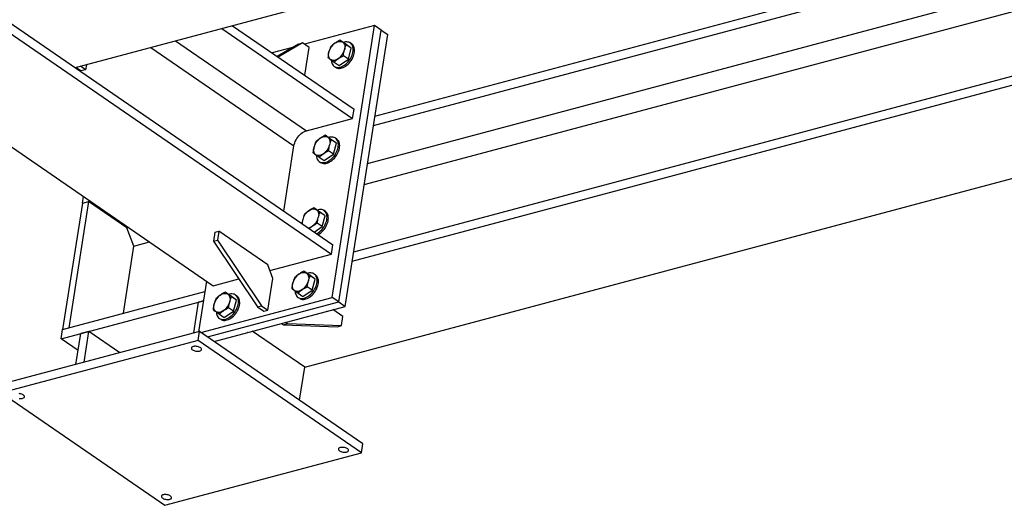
# Model space of a CAD drawing. Header units: millimetres. Extents: x 0 to 841, y 0 to 594.
# Tile 67 of 95: x 705 to 781, y 191 to 228. Entities that reach past the tile are written whole.
import ezdxf

# ---------------------------------------------------------------- set-up
doc = ezdxf.new("R2010")
doc.units = ezdxf.units.MM
doc.layers.add('TRAIT-FORT', color=4, linetype='Continuous', lineweight=25)

msp = doc.modelspace()

# ---------------------------------------------------------------- linework, layer by layer
at = {"layer": 'TRAIT-FORT', "color": 4, "linetype": 'Continuous', "lineweight": 25}
for p, q in [((648.839, 266.333), (729.321, 211.017)), ((648.726, 265.614), (729.209, 210.298)), ((642.578, 261.114), (720.065, 207.857)), ((786.85, 245.426), (709.352, 224.742)), ((732.587, 220.992), (797.278, 238.258)), ((732.474, 220.273), (798.001, 237.762)), ((732.012, 217.317), (800.969, 235.722)), ((731.757, 215.689), (802.604, 234.598)), ((730.943, 210.484), (806.887, 230.753)), ((730.831, 209.764), (806.774, 230.034)), ((720.713, 227.775), (730.852, 220.806)), ((721.548, 227.997), (730.965, 221.526)), ((732.562, 228.004), (727.125, 226.553)), ((729.269, 206.952), (732.562, 228.004)), ((729.776, 206.604), (733.068, 227.656)), ((730.282, 206.256), (733.574, 227.308)), ((733.068, 227.656), (732.562, 228.004)), ((733.068, 227.656), (733.574, 227.308)), ((717.14, 226.821), (727.278, 219.852)), ((726.667, 226.577), (725.004, 225.622)), ((726.972, 226.659), (725.078, 225.571)), ((726.667, 226.577), (726.972, 226.659)), ((727.478, 226.311), (726.972, 226.659)), ((730.255, 226.612), (729.874, 226.874)), ((730.749, 226.26), (730.255, 226.612)), ((730.777, 226.587), (730.676, 226.656)), ((715.217, 226.308), (726.307, 218.685)), ((726.189, 226.303), (724.622, 225.885)), ((727.141, 224.154), (727.478, 226.311)), ((730.749, 226.26), (730.368, 226.521)), ((730.526, 225.411), (730.749, 226.26)), ((729.429, 225.177), (729.81, 224.915)), ((729.81, 224.915), (730.526, 225.411)), ((730.526, 225.411), (730.145, 225.673)), ((709.804, 224.491), (709.414, 224.759)), ((710.17, 224.588), (709.78, 224.856)), ((710.17, 224.588), (709.804, 224.491)), ((710.231, 224.977), (710.17, 224.588)), ((729.43, 224.843), (729.531, 224.774)), ((727.148, 201.535), (806.585, 222.736)), ((730.852, 220.806), (730.965, 221.526)), ((727.278, 219.852), (730.852, 220.806)), ((729.103, 219.244), (728.722, 219.506)), ((729.596, 218.891), (729.103, 219.244)), ((729.596, 218.891), (729.215, 219.153)), ((729.625, 219.218), (729.523, 219.288)), ((725.517, 213.632), (726.307, 218.685)), ((729.374, 218.043), (728.993, 218.305)), ((729.374, 218.043), (729.596, 218.891)), ((728.276, 217.809), (728.657, 217.547)), ((728.277, 217.475), (728.379, 217.405)), ((728.657, 217.547), (729.374, 218.043)), ((710.407, 214.383), (708.876, 204.594)), ((709.919, 214.253), (710.001, 214.774)), ((709.919, 214.253), (710.524, 214.415)), ((709.919, 214.253), (710.407, 214.383)), ((713.375, 212.343), (710.407, 214.383)), ((709.919, 214.253), (708.388, 204.464)), ((728.225, 213.63), (727.844, 213.892)), ((728.718, 213.277), (728.225, 213.63)), ((728.747, 213.604), (728.645, 213.674)), ((728.718, 213.277), (728.337, 213.539)), ((728.496, 212.429), (728.718, 213.277)), ((713.375, 212.343), (713.492, 212.374)), ((713.911, 210.926), (713.375, 212.343)), ((720.181, 211.995), (720.485, 212.076)), ((720.485, 212.076), (720.376, 211.374)), ((724.283, 209.466), (720.485, 212.076)), ((727.884, 212.005), (728.496, 212.429)), ((728.496, 212.429), (728.115, 212.691)), ((720.181, 211.995), (720.071, 211.293)), ((720.071, 211.293), (720.376, 211.374)), ((720.071, 211.293), (723.484, 206.227)), ((720.376, 211.374), (723.789, 206.308)), ((713.097, 205.72), (713.911, 210.926)), ((713.911, 210.926), (715.127, 211.251)), ((729.209, 210.298), (729.321, 211.017)), ((724.449, 209.027), (729.209, 210.298)), ((724.679, 208.416), (724.283, 209.466)), ((720.065, 207.857), (722.032, 208.382)), ((724.295, 205.96), (724.679, 208.416)), ((727.457, 208.718), (727.076, 208.98)), ((727.95, 208.365), (727.457, 208.718)), ((727.95, 208.365), (727.569, 208.627)), ((727.727, 207.517), (727.95, 208.365)), ((727.978, 208.692), (727.877, 208.762)), ((719.537, 208.22), (718.923, 204.295)), ((727.011, 207.021), (727.727, 207.517)), ((727.727, 207.517), (727.347, 207.779)), ((708.388, 204.464), (719.41, 207.406)), ((719.106, 204.239), (729.269, 206.952)), ((721.361, 207.091), (720.98, 207.353)), ((721.854, 206.738), (721.361, 207.091)), ((721.854, 206.738), (721.473, 207)), ((721.631, 205.89), (721.854, 206.738)), ((721.883, 207.065), (721.781, 207.135)), ((726.63, 207.283), (727.011, 207.021)), ((726.631, 206.949), (726.732, 206.879)), ((729.776, 206.604), (729.269, 206.952)), ((708.276, 203.745), (719.297, 206.686)), ((718.555, 204.196), (718.929, 206.588)), ((719.297, 206.686), (718.929, 206.588)), ((719.613, 203.891), (729.776, 206.604)), ((720.119, 203.543), (730.282, 206.256)), ((721.631, 205.89), (721.251, 206.152)), ((723.484, 206.227), (723.789, 206.308)), ((723.484, 206.227), (723.99, 205.879)), ((723.789, 206.308), (724.295, 205.96)), ((723.99, 205.879), (724.295, 205.96)), ((730.105, 205.464), (729.325, 206)), ((729.776, 206.604), (730.282, 206.256)), ((720.534, 205.656), (720.915, 205.394)), ((720.535, 205.322), (720.636, 205.252)), ((720.915, 205.394), (721.631, 205.89)), ((728.813, 205.864), (728.816, 205.862)), ((728.833, 205.869), (728.816, 205.862)), ((729.996, 204.763), (730.105, 205.464)), ((708.276, 203.745), (708.388, 204.464)), ((708.388, 204.464), (708.876, 204.594)), ((725.355, 204.941), (725.509, 204.835)), ((725.509, 204.835), (725.814, 204.916)), ((725.509, 204.835), (729.691, 204.681)), ((725.66, 205.022), (725.814, 204.916)), ((725.814, 204.916), (729.996, 204.763)), ((729.691, 204.681), (729.996, 204.763)), ((718.997, 204.315), (703.757, 200.247)), ((709.595, 202.838), (708.276, 203.745)), ((709.426, 201.76), (709.8, 204.151)), ((710.425, 204.318), (709.8, 204.151)), ((710.051, 201.927), (710.425, 204.318)), ((712.826, 202.668), (710.425, 204.318)), ((718.887, 203.613), (718.997, 204.315)), ((731.655, 195.615), (718.997, 204.315)), ((722.718, 204.237), (722.72, 204.235)), ((722.737, 204.242), (722.72, 204.235)), ((727.148, 201.535), (723.077, 204.333)), ((718.887, 203.613), (703.647, 199.545)), ((731.545, 194.913), (718.887, 203.613)), ((726.749, 198.986), (727.148, 201.535)), ((703.647, 199.545), (716.305, 190.846)), ((731.545, 194.913), (731.655, 195.615)), ((716.305, 190.846), (731.545, 194.913))]:
    msp.add_line(p, q, dxfattribs=at)
at = {"layer": 'TRAIT-FORT', "color": 4, "linetype": 'Continuous', "lineweight": 25, "flags": 128}
for points in [[(729.201, 225.332), (729.203, 225.304), (729.214, 225.206), (729.236, 225.116), (729.269, 225.033), (729.312, 224.96), (729.365, 224.897), (729.427, 224.845), (729.497, 224.805), (729.574, 224.777), (729.658, 224.762), (729.746, 224.76), (729.839, 224.771), (729.934, 224.794), (730.031, 224.83), (730.128, 224.878), (730.224, 224.937), (730.318, 225.007), (730.409, 225.087), (730.495, 225.175), (730.575, 225.271), (730.648, 225.373), (730.714, 225.479), (730.771, 225.59), (730.818, 225.702), (730.856, 225.815), (730.883, 225.928), (730.899, 226.037), (730.904, 226.144), (730.898, 226.245), (730.882, 226.339), (730.854, 226.426), (730.816, 226.504), (730.768, 226.572), (730.71, 226.63), (730.644, 226.676), (730.571, 226.71), (730.49, 226.731), (730.404, 226.74), (730.313, 226.736), (730.219, 226.719), (730.136, 226.694)], [(729.487, 226.646), (729.569, 226.697), (729.652, 226.737), (729.735, 226.765), (729.815, 226.78), (729.892, 226.783), (729.965, 226.774), (730.032, 226.752), (730.092, 226.718)], [(729.531, 224.774), (729.598, 224.735), (729.675, 224.708), (729.759, 224.692), (729.847, 224.69), (729.94, 224.701), (730.035, 224.724), (730.132, 224.76), (730.229, 224.808), (730.326, 224.868), (730.42, 224.938), (730.51, 225.017), (730.596, 225.105), (730.676, 225.201), (730.749, 225.303), (730.815, 225.41), (730.872, 225.52), (730.919, 225.633), (730.957, 225.746), (730.984, 225.858), (731, 225.968), (731.006, 226.074), (731, 226.175), (730.983, 226.27), (730.955, 226.356), (730.917, 226.435), (730.869, 226.503), (730.812, 226.56), (730.777, 226.587)], [(730.092, 226.718), (730.143, 226.672), (730.186, 226.616), (730.22, 226.55), (730.243, 226.475), (730.255, 226.393), (730.256, 226.305), (730.247, 226.212), (730.227, 226.117)], [(729.153, 225.373), (729.101, 225.419), (729.058, 225.475), (729.025, 225.541), (729.002, 225.616), (728.99, 225.698), (728.988, 225.786), (728.997, 225.878), (729.017, 225.974)], [(729.758, 225.445), (729.676, 225.394), (729.593, 225.354), (729.51, 225.326), (729.429, 225.311), (729.352, 225.307), (729.279, 225.317), (729.213, 225.339), (729.153, 225.373)], [(726.307, 218.685), (726.331, 218.801), (726.367, 218.919), (726.413, 219.036), (726.47, 219.151), (726.537, 219.262), (726.612, 219.369), (726.695, 219.469), (726.785, 219.56), (726.879, 219.642), (726.977, 219.713), (727.077, 219.772), (727.178, 219.819), (727.278, 219.852)], [(728.049, 217.964), (728.05, 217.936), (728.062, 217.838), (728.084, 217.747), (728.117, 217.665), (728.16, 217.592), (728.213, 217.529), (728.275, 217.477), (728.345, 217.437), (728.422, 217.409), (728.505, 217.394), (728.594, 217.392), (728.686, 217.402), (728.782, 217.426), (728.879, 217.462), (728.976, 217.51), (729.072, 217.569), (729.166, 217.639), (729.257, 217.718), (729.342, 217.807), (729.422, 217.902), (729.496, 218.004), (729.561, 218.111), (729.618, 218.222), (729.666, 218.334), (729.703, 218.447), (729.73, 218.559), (729.747, 218.669), (729.752, 218.775), (729.746, 218.876), (729.729, 218.971), (729.702, 219.058), (729.663, 219.136), (729.615, 219.204), (729.558, 219.262), (729.492, 219.308), (729.418, 219.342), (729.338, 219.363), (729.252, 219.372), (729.161, 219.367), (729.067, 219.35), (728.984, 219.325)], [(728.335, 219.278), (728.417, 219.329), (728.5, 219.368), (728.582, 219.396), (728.663, 219.412), (728.74, 219.415), (728.813, 219.406), (728.88, 219.384), (728.939, 219.35)], [(728.379, 217.405), (728.446, 217.367), (728.523, 217.339), (728.606, 217.324), (728.695, 217.322), (728.788, 217.333), (728.883, 217.356), (728.98, 217.392), (729.077, 217.44), (729.173, 217.499), (729.267, 217.569), (729.358, 217.649), (729.444, 217.737), (729.524, 217.833), (729.597, 217.935), (729.663, 218.042), (729.719, 218.152), (729.767, 218.264), (729.805, 218.378), (729.832, 218.49), (729.848, 218.6), (729.853, 218.706), (729.847, 218.807), (729.831, 218.901), (729.803, 218.988), (729.765, 219.066), (729.717, 219.135), (729.659, 219.192), (729.625, 219.218)], [(728.939, 219.35), (728.991, 219.304), (729.034, 219.248), (729.067, 219.181), (729.09, 219.107), (729.103, 219.025), (729.104, 218.937), (729.095, 218.844), (729.075, 218.749)], [(728.001, 218.005), (727.949, 218.051), (727.906, 218.107), (727.873, 218.173), (727.85, 218.248), (727.837, 218.33), (727.836, 218.418), (727.845, 218.51), (727.865, 218.605)], [(728.605, 218.077), (728.523, 218.026), (728.44, 217.986), (728.358, 217.958), (728.277, 217.942), (728.2, 217.939), (728.127, 217.949), (728.06, 217.971), (728.001, 218.005)], [(727.457, 213.664), (727.539, 213.715), (727.622, 213.755), (727.704, 213.783), (727.785, 213.798), (727.862, 213.801), (727.935, 213.792), (728.002, 213.77), (728.061, 213.736)], [(728.061, 213.736), (728.113, 213.69), (728.156, 213.634), (728.189, 213.568), (728.212, 213.493), (728.225, 213.411), (728.226, 213.323), (728.217, 213.23), (728.197, 213.135)], [(728.067, 211.879), (728.098, 211.896), (728.194, 211.955), (728.288, 212.025), (728.379, 212.105), (728.464, 212.193), (728.545, 212.288), (728.618, 212.39), (728.683, 212.497), (728.74, 212.608), (728.788, 212.72), (728.825, 212.833), (728.852, 212.945), (728.869, 213.055), (728.874, 213.162), (728.868, 213.263), (728.851, 213.357), (728.824, 213.444), (728.785, 213.522), (728.737, 213.59), (728.68, 213.648), (728.614, 213.694), (728.54, 213.728), (728.46, 213.749), (728.374, 213.758), (728.283, 213.754), (728.189, 213.736), (728.106, 213.712)], [(728.168, 211.81), (728.199, 211.826), (728.295, 211.886), (728.389, 211.955), (728.48, 212.035), (728.566, 212.123), (728.646, 212.219), (728.719, 212.321), (728.785, 212.428), (728.842, 212.538), (728.889, 212.651), (728.927, 212.764), (728.954, 212.876), (728.97, 212.986), (728.975, 213.092), (728.969, 213.193), (728.953, 213.288), (728.925, 213.374), (728.887, 213.452), (728.839, 213.521), (728.781, 213.578), (728.747, 213.604)], [(726.403, 207.438), (726.404, 207.41), (726.415, 207.312), (726.438, 207.221), (726.471, 207.139), (726.514, 207.066), (726.567, 207.003), (726.628, 206.951), (726.698, 206.911), (726.776, 206.883), (726.859, 206.868), (726.948, 206.866), (727.04, 206.876), (727.136, 206.9), (727.232, 206.936), (727.33, 206.984), (727.426, 207.043), (727.52, 207.113), (727.61, 207.192), (727.696, 207.281), (727.776, 207.376), (727.85, 207.478), (727.915, 207.585), (727.972, 207.696), (728.02, 207.808), (728.057, 207.921), (728.084, 208.033), (728.101, 208.143), (728.106, 208.249), (728.1, 208.35), (728.083, 208.445), (728.055, 208.532), (728.017, 208.61), (727.969, 208.678), (727.912, 208.736), (727.846, 208.782), (727.772, 208.816), (727.692, 208.837), (727.606, 208.846), (727.515, 208.841), (727.421, 208.824), (727.338, 208.799)], [(726.688, 208.752), (726.77, 208.803), (726.853, 208.842), (726.936, 208.87), (727.017, 208.886), (727.094, 208.889), (727.167, 208.88), (727.233, 208.858), (727.293, 208.823)], [(726.732, 206.879), (726.8, 206.841), (726.877, 206.813), (726.96, 206.798), (727.049, 206.796), (727.141, 206.807), (727.237, 206.83), (727.334, 206.866), (727.431, 206.914), (727.527, 206.973), (727.621, 207.043), (727.712, 207.123), (727.797, 207.211), (727.878, 207.307), (727.951, 207.409), (728.016, 207.516), (728.073, 207.626), (728.121, 207.738), (728.158, 207.851), (728.186, 207.964), (728.202, 208.074), (728.207, 208.18), (728.201, 208.281), (728.184, 208.375), (728.157, 208.462), (728.119, 208.54), (728.07, 208.609), (728.013, 208.666), (727.978, 208.692)], [(727.293, 208.823), (727.345, 208.778), (727.388, 208.722), (727.421, 208.655), (727.444, 208.581), (727.456, 208.499), (727.458, 208.411), (727.449, 208.318), (727.429, 208.223)], [(726.354, 207.479), (726.303, 207.525), (726.26, 207.581), (726.226, 207.647), (726.204, 207.722), (726.191, 207.804), (726.19, 207.892), (726.199, 207.984), (726.219, 208.079)], [(726.959, 207.551), (726.877, 207.5), (726.794, 207.46), (726.712, 207.432), (726.631, 207.416), (726.554, 207.413), (726.481, 207.423), (726.414, 207.445), (726.354, 207.479)], [(720.307, 205.811), (720.308, 205.783), (720.319, 205.685), (720.342, 205.594), (720.375, 205.512), (720.418, 205.439), (720.471, 205.376), (720.533, 205.324), (720.602, 205.284), (720.68, 205.256), (720.763, 205.241), (720.852, 205.239), (720.944, 205.249), (721.04, 205.273), (721.137, 205.309), (721.234, 205.357), (721.33, 205.416), (721.424, 205.486), (721.514, 205.565), (721.6, 205.654), (721.68, 205.749), (721.754, 205.851), (721.819, 205.958), (721.876, 206.069), (721.924, 206.181), (721.961, 206.294), (721.988, 206.406), (722.005, 206.516), (722.01, 206.622), (722.004, 206.723), (721.987, 206.818), (721.959, 206.905), (721.921, 206.983), (721.873, 207.051), (721.816, 207.109), (721.75, 207.155), (721.676, 207.189), (721.596, 207.21), (721.51, 207.219), (721.419, 207.214), (721.325, 207.197), (721.242, 207.172)], [(720.592, 207.125), (720.675, 207.176), (720.758, 207.215), (720.84, 207.243), (720.921, 207.259), (720.998, 207.262), (721.071, 207.253), (721.137, 207.231), (721.197, 207.196)], [(720.636, 205.252), (720.704, 205.214), (720.781, 205.186), (720.864, 205.171), (720.953, 205.169), (721.046, 205.18), (721.141, 205.203), (721.238, 205.239), (721.335, 205.287), (721.431, 205.346), (721.525, 205.416), (721.616, 205.496), (721.702, 205.584), (721.782, 205.68), (721.855, 205.782), (721.92, 205.889), (721.977, 205.999), (722.025, 206.111), (722.062, 206.224), (722.09, 206.337), (722.106, 206.447), (722.111, 206.553), (722.105, 206.654), (722.088, 206.748), (722.061, 206.835), (722.023, 206.913), (721.974, 206.982), (721.917, 207.039), (721.883, 207.065)], [(721.197, 207.196), (721.249, 207.151), (721.292, 207.095), (721.325, 207.028), (721.348, 206.954), (721.36, 206.872), (721.362, 206.784), (721.353, 206.691), (721.333, 206.596)], [(720.258, 205.852), (720.207, 205.898), (720.164, 205.954), (720.131, 206.02), (720.108, 206.095), (720.095, 206.177), (720.094, 206.265), (720.103, 206.357), (720.123, 206.452)], [(720.863, 205.924), (720.781, 205.873), (720.698, 205.833), (720.616, 205.805), (720.535, 205.789), (720.458, 205.786), (720.385, 205.796), (720.318, 205.818), (720.258, 205.852)], [(718.453, 202.893), (718.507, 202.862), (718.569, 202.834), (718.638, 202.812), (718.712, 202.795), (718.787, 202.785), (718.862, 202.782), (718.932, 202.786), (718.996, 202.797), (719.052, 202.814), (719.097, 202.837), (719.13, 202.864), (719.149, 202.896), (719.154, 202.931), (719.145, 202.967), (719.122, 203.003), (719.085, 203.039), (719.037, 203.072), (718.979, 203.101), (718.913, 203.126), (718.841, 203.146), (718.766, 203.159), (718.691, 203.166), (718.618, 203.165), (718.551, 203.158), (718.491, 203.144), (718.44, 203.124), (718.401, 203.099), (718.375, 203.069), (718.363, 203.036), (718.365, 203), (718.381, 202.964), (718.411, 202.927), (718.453, 202.893)], [(705.347, 199.395), (705.293, 199.426), (705.231, 199.454), (705.162, 199.476), (705.088, 199.493), (705.013, 199.503)], [(705.034, 199.129), (705.109, 199.122), (705.182, 199.123), (705.249, 199.13), (705.309, 199.144), (705.36, 199.164), (705.399, 199.189), (705.425, 199.219), (705.437, 199.252), (705.435, 199.288), (705.419, 199.325), (705.389, 199.361), (705.347, 199.395)], [(729.845, 195.063), (729.899, 195.032), (729.961, 195.004), (730.03, 194.982), (730.104, 194.966), (730.179, 194.956), (730.254, 194.953), (730.324, 194.956), (730.388, 194.967), (730.444, 194.984), (730.489, 195.007), (730.522, 195.035), (730.541, 195.066), (730.546, 195.101), (730.537, 195.137), (730.514, 195.174), (730.477, 195.209), (730.429, 195.242), (730.371, 195.272), (730.305, 195.297), (730.233, 195.316), (730.158, 195.329), (730.083, 195.336), (730.01, 195.336), (729.943, 195.328), (729.883, 195.315), (729.832, 195.295), (729.793, 195.269), (729.767, 195.239), (729.755, 195.206), (729.757, 195.17), (729.773, 195.134), (729.803, 195.098), (729.845, 195.063)], [(716.739, 191.565), (716.685, 191.597), (716.623, 191.624), (716.554, 191.646), (716.48, 191.663), (716.405, 191.673), (716.33, 191.676), (716.26, 191.672), (716.196, 191.662), (716.14, 191.645), (716.095, 191.622), (716.062, 191.594), (716.043, 191.562), (716.038, 191.527), (716.047, 191.491), (716.07, 191.455), (716.107, 191.419), (716.155, 191.386), (716.213, 191.357), (716.279, 191.332), (716.351, 191.312), (716.426, 191.299), (716.501, 191.293), (716.574, 191.293), (716.641, 191.3), (716.701, 191.314), (716.752, 191.334), (716.791, 191.359), (716.817, 191.389), (716.829, 191.423), (716.827, 191.458), (716.811, 191.495), (716.781, 191.531), (716.739, 191.565)]]:
    msp.add_lwpolyline(points, dxfattribs=at)
at = {"layer": 'TRAIT-FORT', "color": 4, "linetype": 'Continuous', "lineweight": 25}
for centre, radius, start, end in [((730.195, 225.651), 1.221, 125.46166, 164.68596), ((729.049, 226.44), 1.221, 305.46166, 344.68596), ((729.043, 218.283), 1.221, 125.46166, 164.68596), ((727.897, 219.072), 1.221, 305.46166, 344.68596), ((728.165, 212.669), 1.221, 125.46166, 164.68596), ((727.707, 212.782), 0.75, 163.73012, 191.54958), ((727.019, 213.458), 1.221, 305.46166, 344.68596), ((727.287, 213.069), 0.749, 279.5096, 306.00463), ((727.397, 207.757), 1.221, 125.46166, 164.68596), ((726.251, 208.546), 1.221, 305.46166, 344.68596), ((721.301, 206.13), 1.221, 125.46166, 164.68596), ((720.155, 206.919), 1.221, 305.46166, 344.68596)]:
    msp.add_arc(centre, radius, start, end, dxfattribs=at)
for points, knots in [([(729.487, 226.646), (729.428, 226.604), (729.311, 226.518), (729.209, 226.425), (729.158, 226.378)], [0, 0, 0, 0, 0.4977806, 1, 1, 1, 1]), ([(729.874, 226.874), (729.807, 226.839), (729.672, 226.768), (729.549, 226.687), (729.487, 226.646)], [0, 0, 0, 0, 0.4981128, 1, 1, 1, 1]), ([(730.092, 226.718), (730.052, 226.746), (729.972, 226.803), (729.907, 226.85), (729.874, 226.874)], [0, 0, 0, 0, 0.497781, 1, 1, 1, 1]), ([(730.368, 226.521), (730.319, 226.556), (730.22, 226.626), (730.135, 226.687), (730.092, 226.718)], [0, 0, 0, 0, 0.498113, 1, 1, 1, 1]), ([(729.017, 225.974), (729, 225.902), (728.966, 225.757), (728.945, 225.606), (728.935, 225.529)], [0, 0, 0, 0, 0.4977806, 1, 1, 1, 1]), ([(729.158, 226.378), (729.131, 226.314), (729.078, 226.184), (729.038, 226.044), (729.017, 225.974)], [0, 0, 0, 0, 0.4981128, 1, 1, 1, 1]), ([(730.145, 225.673), (730.155, 225.748), (730.175, 225.9), (730.21, 226.045), (730.227, 226.117)], [0, 0, 0, 0, 0.498113, 1, 1, 1, 1]), ([(730.227, 226.117), (730.247, 226.187), (730.287, 226.327), (730.341, 226.457), (730.368, 226.521)], [0, 0, 0, 0, 0.497781, 1, 1, 1, 1]), ([(728.935, 225.529), (728.968, 225.506), (729.033, 225.459), (729.113, 225.402), (729.153, 225.373)], [0, 0, 0, 0, 0.498113, 1, 1, 1, 1]), ([(729.153, 225.373), (729.195, 225.343), (729.281, 225.282), (729.379, 225.212), (729.429, 225.177)], [0, 0, 0, 0, 0.497781, 1, 1, 1, 1]), ([(729.429, 225.177), (729.48, 225.223), (729.582, 225.317), (729.699, 225.402), (729.758, 225.445)], [0, 0, 0, 0, 0.498113, 1, 1, 1, 1]), ([(729.758, 225.445), (729.819, 225.485), (729.942, 225.567), (730.077, 225.637), (730.145, 225.673)], [0, 0, 0, 0, 0.497781, 1, 1, 1, 1]), ([(728.006, 219.01), (727.979, 218.945), (727.926, 218.816), (727.885, 218.676), (727.865, 218.605)], [0, 0, 0, 0, 0.4981128, 1, 1, 1, 1]), ([(728.335, 219.278), (728.276, 219.235), (728.159, 219.15), (728.057, 219.057), (728.006, 219.01)], [0, 0, 0, 0, 0.4977806, 1, 1, 1, 1]), ([(728.722, 219.506), (728.655, 219.47), (728.519, 219.4), (728.396, 219.319), (728.335, 219.278)], [0, 0, 0, 0, 0.4981128, 1, 1, 1, 1]), ([(728.939, 219.35), (728.9, 219.378), (728.82, 219.435), (728.755, 219.482), (728.722, 219.506)], [0, 0, 0, 0, 0.497781, 1, 1, 1, 1]), ([(729.215, 219.153), (729.166, 219.188), (729.068, 219.258), (728.982, 219.319), (728.939, 219.35)], [0, 0, 0, 0, 0.498113, 1, 1, 1, 1]), ([(729.075, 218.749), (729.095, 218.819), (729.135, 218.959), (729.189, 219.088), (729.215, 219.153)], [0, 0, 0, 0, 0.497781, 1, 1, 1, 1]), ([(727.865, 218.605), (727.848, 218.534), (727.813, 218.389), (727.793, 218.237), (727.783, 218.161)], [0, 0, 0, 0, 0.4977806, 1, 1, 1, 1]), ([(727.783, 218.161), (727.815, 218.138), (727.881, 218.091), (727.96, 218.034), (728.001, 218.005)], [0, 0, 0, 0, 0.498113, 1, 1, 1, 1]), ([(728.605, 218.077), (728.667, 218.117), (728.79, 218.198), (728.925, 218.269), (728.993, 218.305)], [0, 0, 0, 0, 0.497781, 1, 1, 1, 1]), ([(728.993, 218.305), (729.003, 218.38), (729.023, 218.532), (729.058, 218.677), (729.075, 218.749)], [0, 0, 0, 0, 0.498113, 1, 1, 1, 1]), ([(728.001, 218.005), (728.043, 217.975), (728.129, 217.913), (728.227, 217.844), (728.276, 217.809)], [0, 0, 0, 0, 0.497781, 1, 1, 1, 1]), ([(728.276, 217.809), (728.327, 217.855), (728.429, 217.949), (728.547, 218.034), (728.605, 218.077)], [0, 0, 0, 0, 0.498113, 1, 1, 1, 1]), ([(727.457, 213.664), (727.398, 213.621), (727.281, 213.536), (727.179, 213.443), (727.128, 213.396)], [0, 0, 0, 0, 0.4977806, 1, 1, 1, 1]), ([(727.844, 213.892), (727.777, 213.857), (727.641, 213.786), (727.518, 213.705), (727.457, 213.664)], [0, 0, 0, 0, 0.4981128, 1, 1, 1, 1]), ([(728.061, 213.736), (728.022, 213.764), (727.942, 213.821), (727.877, 213.868), (727.844, 213.892)], [0, 0, 0, 0, 0.497781, 1, 1, 1, 1]), ([(728.337, 213.539), (728.288, 213.574), (728.19, 213.644), (728.104, 213.705), (728.061, 213.736)], [0, 0, 0, 0, 0.498113, 1, 1, 1, 1]), ([(726.987, 212.992), (726.97, 212.92), (726.943, 212.814), (726.928, 212.702), (726.923, 212.665)], [0, 0, 0, 0, 0.674103, 1, 1, 1, 1]), ([(727.128, 213.396), (727.101, 213.331), (727.048, 213.202), (727.007, 213.062), (726.987, 212.992)], [0, 0, 0, 0, 0.4981128, 1, 1, 1, 1]), ([(728.115, 212.691), (728.125, 212.766), (728.145, 212.918), (728.18, 213.063), (728.197, 213.135)], [0, 0, 0, 0, 0.498113, 1, 1, 1, 1]), ([(728.197, 213.135), (728.217, 213.205), (728.257, 213.345), (728.311, 213.474), (728.337, 213.539)], [0, 0, 0, 0, 0.497781, 1, 1, 1, 1]), ([(727.49, 212.275), (727.511, 212.295), (727.584, 212.36), (727.668, 212.42), (727.727, 212.463)], [0, 0, 0, 0, 0.290955, 1, 1, 1, 1]), ([(727.727, 212.463), (727.789, 212.503), (727.912, 212.584), (728.047, 212.655), (728.115, 212.691)], [0, 0, 0, 0, 0.497781, 1, 1, 1, 1]), ([(726.359, 208.484), (726.333, 208.419), (726.279, 208.29), (726.239, 208.15), (726.219, 208.079)], [0, 0, 0, 0, 0.4981128, 1, 1, 1, 1]), ([(726.688, 208.752), (726.63, 208.709), (726.513, 208.624), (726.411, 208.531), (726.359, 208.484)], [0, 0, 0, 0, 0.4977806, 1, 1, 1, 1]), ([(727.076, 208.98), (727.008, 208.944), (726.873, 208.874), (726.75, 208.793), (726.688, 208.752)], [0, 0, 0, 0, 0.4981128, 1, 1, 1, 1]), ([(727.293, 208.823), (727.253, 208.852), (727.174, 208.909), (727.108, 208.956), (727.076, 208.98)], [0, 0, 0, 0, 0.497781, 1, 1, 1, 1]), ([(727.569, 208.627), (727.52, 208.662), (727.422, 208.732), (727.336, 208.793), (727.293, 208.823)], [0, 0, 0, 0, 0.498113, 1, 1, 1, 1]), ([(727.429, 208.223), (727.449, 208.293), (727.489, 208.433), (727.542, 208.562), (727.569, 208.627)], [0, 0, 0, 0, 0.497781, 1, 1, 1, 1]), ([(726.219, 208.079), (726.202, 208.008), (726.167, 207.863), (726.147, 207.711), (726.137, 207.635)], [0, 0, 0, 0, 0.4977806, 1, 1, 1, 1]), ([(726.137, 207.635), (726.169, 207.612), (726.234, 207.565), (726.314, 207.508), (726.354, 207.479)], [0, 0, 0, 0, 0.498113, 1, 1, 1, 1]), ([(726.354, 207.479), (726.397, 207.448), (726.483, 207.387), (726.581, 207.318), (726.63, 207.283)], [0, 0, 0, 0, 0.497781, 1, 1, 1, 1]), ([(726.63, 207.283), (726.681, 207.329), (726.783, 207.423), (726.9, 207.508), (726.959, 207.551)], [0, 0, 0, 0, 0.498113, 1, 1, 1, 1]), ([(726.959, 207.551), (727.02, 207.591), (727.144, 207.672), (727.279, 207.743), (727.347, 207.779)], [0, 0, 0, 0, 0.497781, 1, 1, 1, 1]), ([(727.347, 207.779), (727.357, 207.854), (727.377, 208.006), (727.411, 208.15), (727.429, 208.223)], [0, 0, 0, 0, 0.498113, 1, 1, 1, 1]), ([(720.264, 206.857), (720.237, 206.792), (720.183, 206.663), (720.143, 206.523), (720.123, 206.452)], [0, 0, 0, 0, 0.4981128, 1, 1, 1, 1]), ([(720.592, 207.125), (720.534, 207.082), (720.417, 206.997), (720.315, 206.904), (720.264, 206.857)], [0, 0, 0, 0, 0.4977806, 1, 1, 1, 1]), ([(720.98, 207.353), (720.912, 207.317), (720.777, 207.247), (720.654, 207.166), (720.592, 207.125)], [0, 0, 0, 0, 0.4981128, 1, 1, 1, 1]), ([(721.197, 207.196), (721.158, 207.225), (721.078, 207.282), (721.012, 207.329), (720.98, 207.353)], [0, 0, 0, 0, 0.497781, 1, 1, 1, 1]), ([(721.473, 207), (721.424, 207.035), (721.326, 207.105), (721.24, 207.166), (721.197, 207.196)], [0, 0, 0, 0, 0.498113, 1, 1, 1, 1]), ([(721.333, 206.596), (721.353, 206.666), (721.393, 206.806), (721.446, 206.935), (721.473, 207)], [0, 0, 0, 0, 0.497781, 1, 1, 1, 1]), ([(720.123, 206.452), (720.106, 206.381), (720.071, 206.236), (720.051, 206.084), (720.041, 206.008)], [0, 0, 0, 0, 0.4977806, 1, 1, 1, 1]), ([(720.041, 206.008), (720.073, 205.985), (720.138, 205.938), (720.218, 205.881), (720.258, 205.852)], [0, 0, 0, 0, 0.498113, 1, 1, 1, 1]), ([(720.863, 205.924), (720.925, 205.964), (721.048, 206.045), (721.183, 206.116), (721.251, 206.152)], [0, 0, 0, 0, 0.497781, 1, 1, 1, 1]), ([(721.251, 206.152), (721.261, 206.227), (721.281, 206.379), (721.315, 206.524), (721.333, 206.596)], [0, 0, 0, 0, 0.498113, 1, 1, 1, 1]), ([(720.258, 205.852), (720.301, 205.821), (720.387, 205.76), (720.485, 205.691), (720.534, 205.656)], [0, 0, 0, 0, 0.497781, 1, 1, 1, 1]), ([(720.534, 205.656), (720.585, 205.702), (720.687, 205.796), (720.804, 205.881), (720.863, 205.924)], [0, 0, 0, 0, 0.498113, 1, 1, 1, 1])]:
    msp.add_open_spline(points, degree=3, knots=knots, dxfattribs=at)

doc.saveas('drawing.dxf')
